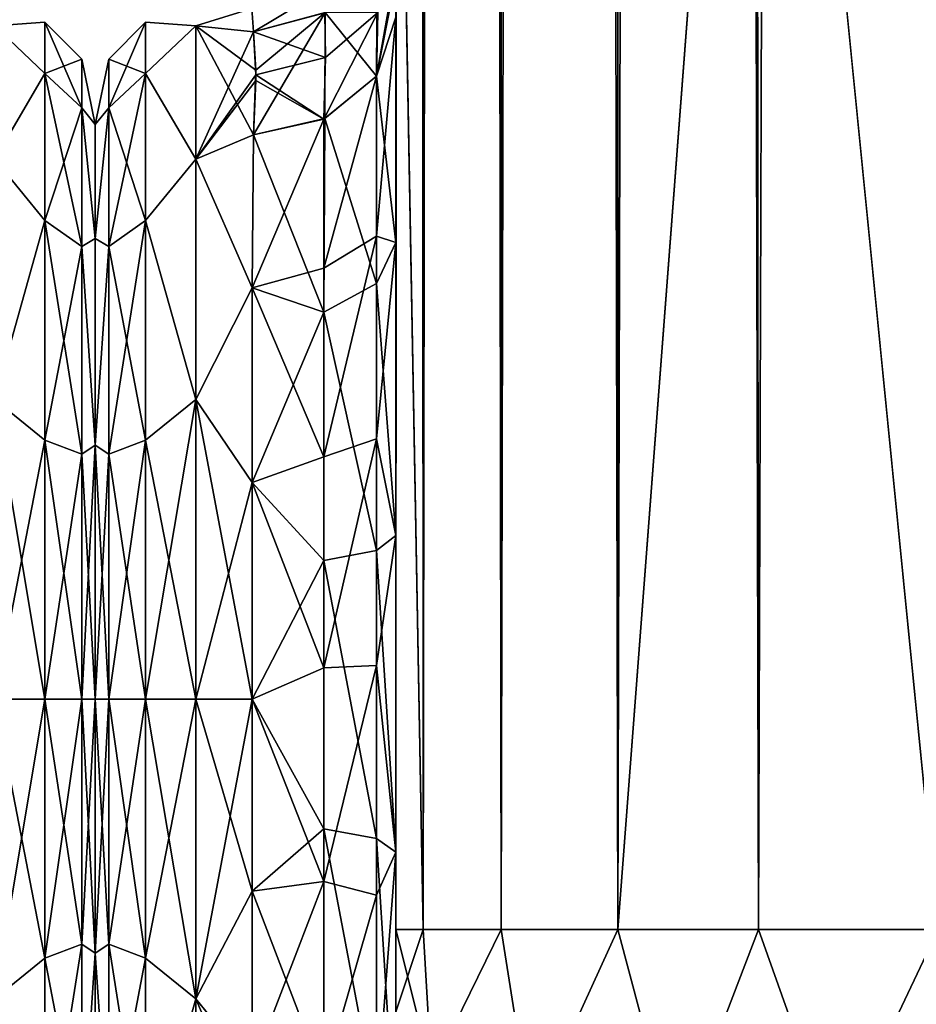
# Model space of a CAD drawing. Extents: x -23 to 470, y -2000 to 0.
# Tile 75 of 246: x 365 to 397, y -1983 to -1948. Entities that reach past the tile are written whole.
import ezdxf

# ---------------------------------------------------------------- set-up
doc = ezdxf.new("R2010")
doc.units = 0
doc.header["$LTSCALE"] = 68.916985
for name, color, linetype in [('443', 7, 'CONTINUOUS'), ('486', 7, 'CONTINUOUS'), ('487', 7, 'CONTINUOUS'), ('514', 7, 'CONTINUOUS'), ('518', 7, 'CONTINUOUS'), ('519', 7, 'CONTINUOUS'), ('520', 7, 'CONTINUOUS'), ('521', 7, 'CONTINUOUS'), ('522', 7, 'CONTINUOUS'), ('523', 7, 'CONTINUOUS'), ('527', 7, 'CONTINUOUS'), ('546', 7, 'CONTINUOUS'), ('548', 7, 'CONTINUOUS'), ('551', 7, 'CONTINUOUS'), ('553', 7, 'CONTINUOUS'), ('554', 7, 'CONTINUOUS'), ('560', 7, 'CONTINUOUS'), ('561', 7, 'CONTINUOUS'), ('569', 7, 'CONTINUOUS'), ('575', 7, 'CONTINUOUS')]:
    doc.layers.add(name, color=color, linetype=linetype)

msp = doc.modelspace()

# ---------------------------------------------------------------- linework, layer by layer
at = {"layer": '443', "linetype": 'CONTINUOUS'}
for points in [[(368, -1952.022, 4.582), (368, -1955.991, 12.803), (368, -1991.978, 4.581), (368, -1952.022, 4.582)], [(368, -1952.022, -4.581), (368, -1952.022, 4.582), (368, -1991.978, 4.581), (368, -1952.022, -4.581)], [(368, -1955.991, -12.803), (368, -1952.022, -4.581), (368, -1988.009, -12.803), (368, -1955.991, -12.803)], [(368, -1988.009, -12.803), (368, -1952.022, -4.581), (368, -1991.978, -4.582), (368, -1988.009, -12.803)], [(368, -1991.978, -4.582), (368, -1952.022, -4.581), (368, -1991.978, 4.581), (368, -1991.978, -4.582)], [(368, -1955.991, 12.803), (368, -1963.173, 18.494), (368, -1988.009, 12.803), (368, -1955.991, 12.803)], [(368, -1991.978, 4.581), (368, -1955.991, 12.803), (368, -1988.009, 12.803), (368, -1991.978, 4.581)], [(368, -1963.174, -18.494), (368, -1955.991, -12.803), (368, -1980.827, -18.494), (368, -1963.174, -18.494)], [(368, -1980.827, -18.494), (368, -1955.991, -12.803), (368, -1988.009, -12.803), (368, -1980.827, -18.494)], [(368, -1963.173, 18.494), (368, -1972, 20.5), (368, -1980.826, 18.494), (368, -1963.173, 18.494)], [(368, -1988.009, 12.803), (368, -1963.173, 18.494), (368, -1980.826, 18.494), (368, -1988.009, 12.803)], [(368, -1972, -20.5), (368, -1963.174, -18.494), (368, -1980.827, -18.494), (368, -1972, -20.5)]]:
    msp.add_3dface(points, dxfattribs=at)
at = {"layer": '486', "linetype": 'CONTINUOUS'}
for points in [[(364.5, -1948.602, -5.341), (364.5, -1948.602, 5.341), (366.248, -1948.468, 0), (364.5, -1948.602, -5.341)], [(364.5, -1948.602, -5.341), (366.248, -1948.468, 0), (366.248, -1950.259, -9.005), (364.5, -1948.602, -5.341)], [(364.5, -1948.602, 5.341), (366.248, -1950.259, 9.005), (366.248, -1948.468, 0), (364.5, -1948.602, 5.341)], [(366.248, -1948.468, 0), (367.531, -1951.444, -8.515), (366.248, -1950.259, -9.005), (366.248, -1948.468, 0)], [(366.248, -1950.259, 9.005), (367.531, -1949.75, 0), (366.248, -1948.468, 0), (366.248, -1950.259, 9.005)], [(367.531, -1949.75, 0), (367.531, -1951.444, -8.515), (366.248, -1948.468, 0), (367.531, -1949.75, 0)], [(364.5, -1953.236, -14.964), (364.5, -1948.602, -5.341), (366.248, -1950.259, -9.005), (364.5, -1953.236, -14.964)], [(364.5, -1948.602, 5.341), (364.5, -1953.236, 14.964), (366.248, -1950.259, 9.005), (364.5, -1948.602, 5.341)], [(367.531, -1951.444, 8.515), (367.531, -1949.75, 0), (366.248, -1950.259, 9.005), (367.531, -1951.444, 8.515)], [(368, -1952.022, 4.582), (368, -1952.022, -4.581), (367.531, -1949.75, 0), (368, -1952.022, 4.582)], [(367.531, -1951.444, 8.515), (368, -1952.022, 4.582), (367.531, -1949.75, 0), (367.531, -1951.444, 8.515)], [(367.531, -1949.75, 0), (368, -1952.022, -4.581), (367.531, -1951.444, -8.515), (367.531, -1949.75, 0)], [(364.5, -1953.236, -14.964), (366.248, -1950.259, -9.005), (366.248, -1955.36, -16.64), (364.5, -1953.236, -14.964)], [(364.5, -1953.236, 14.964), (366.248, -1955.36, 16.64), (366.248, -1950.259, 9.005), (364.5, -1953.236, 14.964)], [(366.248, -1950.259, -9.005), (367.531, -1956.267, -15.733), (366.248, -1955.36, -16.64), (366.248, -1950.259, -9.005)], [(367.531, -1951.444, -8.515), (367.531, -1956.267, -15.733), (366.248, -1950.259, -9.005), (367.531, -1951.444, -8.515)], [(366.248, -1955.36, 16.64), (367.531, -1951.444, 8.515), (366.248, -1950.259, 9.005), (366.248, -1955.36, 16.64)], [(367.531, -1956.267, 15.733), (367.531, -1951.444, 8.515), (366.248, -1955.36, 16.64), (367.531, -1956.267, 15.733)], [(368, -1955.991, 12.803), (368, -1952.022, 4.582), (367.531, -1951.444, 8.515), (368, -1955.991, 12.803)], [(367.531, -1956.267, 15.733), (368, -1955.991, 12.803), (367.531, -1951.444, 8.515), (367.531, -1956.267, 15.733)], [(368, -1952.022, -4.581), (368, -1955.991, -12.803), (367.531, -1951.444, -8.515), (368, -1952.022, -4.581)], [(367.531, -1951.444, -8.515), (368, -1955.991, -12.803), (367.531, -1956.267, -15.733), (367.531, -1951.444, -8.515)], [(364.5, -1961.587, -21.623), (364.5, -1953.236, -14.964), (366.248, -1955.36, -16.64), (364.5, -1961.587, -21.623)], [(364.5, -1953.236, 14.964), (364.5, -1961.587, 21.623), (366.248, -1955.36, 16.64), (364.5, -1953.236, 14.964)], [(364.5, -1961.587, -21.623), (366.248, -1955.36, -16.64), (366.248, -1962.995, -21.741), (364.5, -1961.587, -21.623)], [(364.5, -1961.587, 21.623), (366.248, -1962.995, 21.741), (366.248, -1955.36, 16.64), (364.5, -1961.587, 21.623)], [(366.248, -1955.36, -16.64), (367.531, -1963.485, -20.556), (366.248, -1962.995, -21.741), (366.248, -1955.36, -16.64)], [(367.531, -1956.267, -15.733), (367.531, -1963.485, -20.556), (366.248, -1955.36, -16.64), (367.531, -1956.267, -15.733)], [(366.248, -1962.995, 21.741), (367.531, -1956.267, 15.733), (366.248, -1955.36, 16.64), (366.248, -1962.995, 21.741)], [(368, -1963.173, 18.494), (368, -1955.991, 12.803), (367.531, -1956.267, 15.733), (368, -1963.173, 18.494)], [(368, -1955.991, -12.803), (368, -1963.174, -18.494), (367.531, -1956.267, -15.733), (368, -1955.991, -12.803)], [(367.531, -1963.485, 20.556), (367.531, -1956.267, 15.733), (366.248, -1962.995, 21.741), (367.531, -1963.485, 20.556)], [(367.531, -1963.485, 20.556), (368, -1963.173, 18.494), (367.531, -1956.267, 15.733), (367.531, -1963.485, 20.556)], [(367.531, -1956.267, -15.733), (368, -1963.174, -18.494), (367.531, -1963.485, -20.556), (367.531, -1956.267, -15.733)], [(364.5, -1961.587, 21.623), (364.5, -1972, 24), (366.248, -1962.995, 21.741), (364.5, -1961.587, 21.623)], [(364.5, -1972, -24), (364.5, -1961.587, -21.623), (366.248, -1972, -23.532), (364.5, -1972, -24)], [(364.5, -1961.587, -21.623), (366.248, -1962.995, -21.741), (366.248, -1972, -23.532), (364.5, -1961.587, -21.623)], [(364.5, -1972, 24), (366.248, -1972, 23.532), (366.248, -1962.995, 21.741), (364.5, -1972, 24)], [(366.248, -1962.995, -21.741), (367.531, -1972, -22.25), (366.248, -1972, -23.532), (366.248, -1962.995, -21.741)], [(367.531, -1963.485, -20.556), (367.531, -1972, -22.25), (366.248, -1962.995, -21.741), (367.531, -1963.485, -20.556)], [(366.248, -1972, 23.532), (367.531, -1963.485, 20.556), (366.248, -1962.995, 21.741), (366.248, -1972, 23.532)], [(368, -1972, 20.5), (368, -1963.173, 18.494), (367.531, -1972, 22.25), (368, -1972, 20.5)], [(367.531, -1972, 22.25), (368, -1963.173, 18.494), (367.531, -1963.485, 20.556), (367.531, -1972, 22.25)], [(368, -1963.174, -18.494), (368, -1972, -20.5), (367.531, -1963.485, -20.556), (368, -1963.174, -18.494)], [(367.531, -1972, 22.25), (367.531, -1963.485, 20.556), (366.248, -1972, 23.532), (367.531, -1972, 22.25)], [(367.531, -1963.485, -20.556), (368, -1972, -20.5), (367.531, -1972, -22.25), (367.531, -1963.485, -20.556)]]:
    msp.add_3dface(points, dxfattribs=at)
at = {"layer": '487', "linetype": 'CONTINUOUS'}
for points in [[(364.5, -1972, 24), (364.5, -1982.413, 21.623), (366.248, -1972, 23.532), (364.5, -1972, 24)], [(366.248, -1972, 23.532), (364.5, -1982.413, 21.623), (366.248, -1981.005, 21.741), (366.248, -1972, 23.532)], [(364.5, -1982.413, -21.623), (364.5, -1972, -24), (366.248, -1981.005, -21.741), (364.5, -1982.413, -21.623)], [(364.5, -1972, -24), (366.248, -1972, -23.532), (366.248, -1981.005, -21.741), (364.5, -1972, -24)], [(367.531, -1980.515, 20.556), (367.531, -1972, 22.25), (366.248, -1981.005, 21.741), (367.531, -1980.515, 20.556)], [(366.248, -1972, -23.532), (367.531, -1980.515, -20.556), (366.248, -1981.005, -21.741), (366.248, -1972, -23.532)], [(366.248, -1972, -23.532), (367.531, -1972, -22.25), (367.531, -1980.515, -20.556), (366.248, -1972, -23.532)], [(367.531, -1972, 22.25), (366.248, -1972, 23.532), (366.248, -1981.005, 21.741), (367.531, -1972, 22.25)], [(368, -1980.826, 18.494), (368, -1972, 20.5), (367.531, -1980.515, 20.556), (368, -1980.826, 18.494)], [(368, -1972, 20.5), (367.531, -1972, 22.25), (367.531, -1980.515, 20.556), (368, -1972, 20.5)], [(368, -1972, -20.5), (368, -1980.827, -18.494), (367.531, -1972, -22.25), (368, -1972, -20.5)], [(367.531, -1972, -22.25), (368, -1980.827, -18.494), (367.531, -1980.515, -20.556), (367.531, -1972, -22.25)], [(366.248, -1988.64, 16.64), (367.531, -1980.515, 20.556), (366.248, -1981.005, 21.741), (366.248, -1988.64, 16.64)], [(367.531, -1987.733, 15.733), (367.531, -1980.515, 20.556), (366.248, -1988.64, 16.64), (367.531, -1987.733, 15.733)], [(367.531, -1980.515, -20.556), (367.531, -1987.733, -15.733), (366.248, -1981.005, -21.741), (367.531, -1980.515, -20.556)], [(367.531, -1980.515, -20.556), (368, -1980.827, -18.494), (367.531, -1987.733, -15.733), (367.531, -1980.515, -20.556)], [(367.531, -1987.733, 15.733), (368, -1980.826, 18.494), (367.531, -1980.515, 20.556), (367.531, -1987.733, 15.733)], [(364.5, -1982.413, 21.623), (366.248, -1988.64, 16.64), (366.248, -1981.005, 21.741), (364.5, -1982.413, 21.623)], [(364.5, -1982.413, -21.623), (366.248, -1981.005, -21.741), (366.248, -1988.64, -16.64), (364.5, -1982.413, -21.623)], [(366.248, -1981.005, -21.741), (367.531, -1987.733, -15.733), (366.248, -1988.64, -16.64), (366.248, -1981.005, -21.741)], [(368, -1988.009, 12.803), (368, -1980.826, 18.494), (367.531, -1987.733, 15.733), (368, -1988.009, 12.803)], [(368, -1980.827, -18.494), (368, -1988.009, -12.803), (367.531, -1987.733, -15.733), (368, -1980.827, -18.494)], [(364.5, -1982.413, 21.623), (364.5, -1990.764, 14.964), (366.248, -1988.64, 16.64), (364.5, -1982.413, 21.623)], [(364.5, -1990.764, -14.964), (364.5, -1982.413, -21.623), (366.248, -1988.64, -16.64), (364.5, -1990.764, -14.964)]]:
    msp.add_3dface(points, dxfattribs=at)
at = {"layer": '514', "linetype": 'CONTINUOUS'}
for points in [[(378.45, -1982.865, -81.431), (378.45, -1983.734, -81), (378.45, -1928.15, -82), (378.45, -1982.865, -81.431)], [(378.45, -1928.15, -82), (378.45, -1983.734, -81), (378.45, -1936.98, -79.992), (378.45, -1928.15, -82)], [(378.45, -1980, -82), (378.45, -1982.865, -81.431), (378.45, -1928.15, -82), (378.45, -1980, -82)], [(378.45, -1928.15, 82), (378.45, -1936.979, 79.993), (378.45, -1980, 82), (378.45, -1928.15, 82)], [(378.45, -1936.807, 39.076), (378.45, -1943.901, 33.621), (378.45, -1987.5, 74.5), (378.45, -1936.807, 39.076)], [(378.45, -1936.98, 43.008), (378.45, -1936.807, 39.076), (378.45, -1987.5, 74.5), (378.45, -1936.98, 43.008)], [(378.45, -1936.811, -39.074), (378.45, -1936.979, -43.007), (378.45, -1977.313, -28.505), (378.45, -1936.811, -39.074)], [(378.45, -1943.906, -33.615), (378.45, -1936.811, -39.074), (378.45, -1977.313, -28.505), (378.45, -1943.906, -33.615)], [(378.45, -1936.979, -43.007), (378.45, -1944.159, -48.696), (378.45, -1977.313, -28.505), (378.45, -1936.979, -43.007)], [(378.45, -1936.979, 79.993), (378.45, -1944.159, 74.304), (378.45, -1985.305, 79.801), (378.45, -1936.979, 79.993)], [(378.45, -1980, 82), (378.45, -1936.979, 79.993), (378.45, -1982.865, 81.431), (378.45, -1980, 82)], [(378.45, -1982.865, 81.431), (378.45, -1936.979, 79.993), (378.45, -1983.734, 81), (378.45, -1982.865, 81.431)], [(378.45, -1983.734, 81), (378.45, -1936.979, 79.993), (378.45, -1985.305, 79.801), (378.45, -1983.734, 81)], [(378.45, -1986.933, -77.36), (378.45, -1987.5, -74.5), (378.45, -1936.98, -79.992), (378.45, -1986.933, -77.36)], [(378.45, -1936.98, -79.992), (378.45, -1987.5, -74.5), (378.45, -1944.16, -74.302), (378.45, -1936.98, -79.992)], [(378.45, -1986.5, -78.234), (378.45, -1986.933, -77.36), (378.45, -1936.98, -79.992), (378.45, -1986.5, -78.234)], [(378.45, -1985.305, -79.801), (378.45, -1986.5, -78.234), (378.45, -1936.98, -79.992), (378.45, -1985.305, -79.801)], [(378.45, -1983.734, -81), (378.45, -1985.305, -79.801), (378.45, -1936.98, -79.992), (378.45, -1983.734, -81)], [(378.45, -1944.16, 48.698), (378.45, -1936.98, 43.008), (378.45, -1987.5, 74.5), (378.45, -1944.16, 48.698)], [(378.45, -1943.901, 33.621), (378.45, -1947.986, 25.663), (378.45, -1966.313, 28.431), (378.45, -1943.901, 33.621)], [(378.45, -1987.5, 74.5), (378.45, -1943.901, 33.621), (378.45, -1977.313, 28.505), (378.45, -1987.5, 74.5)], [(378.45, -1977.313, 28.505), (378.45, -1943.901, 33.621), (378.45, -1966.313, 28.431), (378.45, -1977.313, 28.505)], [(378.45, -1947.989, -25.652), (378.45, -1943.906, -33.615), (378.45, -1966.313, -28.431), (378.45, -1947.989, -25.652)], [(378.45, -1966.313, -28.431), (378.45, -1943.906, -33.615), (378.45, -1977.313, -28.505), (378.45, -1966.313, -28.431)], [(378.45, -1948.128, -56.917), (378.45, -1987.5, -24.51), (378.45, -1944.159, -48.696), (378.45, -1948.128, -56.917)], [(378.45, -1944.159, -48.696), (378.45, -1987.5, -24.51), (378.45, -1977.313, -28.505), (378.45, -1944.159, -48.696)], [(378.45, -1944.159, 74.304), (378.45, -1948.128, 66.083), (378.45, -1987.5, 74.5), (378.45, -1944.159, 74.304)], [(378.45, -1985.305, 79.801), (378.45, -1944.159, 74.304), (378.45, -1986.5, 78.234), (378.45, -1985.305, 79.801)], [(378.45, -1986.5, 78.234), (378.45, -1944.159, 74.304), (378.45, -1986.933, 77.36), (378.45, -1986.5, 78.234)], [(378.45, -1986.933, 77.36), (378.45, -1944.159, 74.304), (378.45, -1987.5, 74.5), (378.45, -1986.933, 77.36)], [(378.45, -1987.5, -74.5), (378.45, -1987.5, -24.51), (378.45, -1944.16, -74.302), (378.45, -1987.5, -74.5)], [(378.45, -1944.16, -74.302), (378.45, -1987.5, -24.51), (378.45, -1948.129, -66.08), (378.45, -1944.16, -74.302)], [(378.45, -1948.129, 56.92), (378.45, -1944.16, 48.698), (378.45, -1987.5, 74.5), (378.45, -1948.129, 56.92)], [(378.45, -1947.986, 25.663), (378.45, -1948.299, 16.71), (378.45, -1956.131, 24.267), (378.45, -1947.986, 25.663)], [(378.45, -1966.313, 28.431), (378.45, -1947.986, 25.663), (378.45, -1956.131, 24.267), (378.45, -1966.313, 28.431)], [(378.45, -1948.297, -16.708), (378.45, -1947.989, -25.652), (378.45, -1956.131, -24.267), (378.45, -1948.297, -16.708)], [(378.45, -1956.131, -24.267), (378.45, -1947.989, -25.652), (378.45, -1966.313, -28.431), (378.45, -1956.131, -24.267)], [(378.45, -1948.129, -66.08), (378.45, -1987.5, -24.51), (378.45, -1948.128, -56.917), (378.45, -1948.129, -66.08)], [(378.45, -1948.128, 66.083), (378.45, -1948.129, 56.92), (378.45, -1987.5, 74.5), (378.45, -1948.128, 66.083)], [(378.45, -1987.5, 24.51), (378.45, -1987.5, 74.5), (378.45, -1977.313, 28.505), (378.45, -1987.5, 24.51)]]:
    msp.add_3dface(points, dxfattribs=at)
at = {"layer": '518', "linetype": 'CONTINUOUS'}
for points in [[(368, -1952.022, -4.582), (368, -1955.991, -12.803), (368, -1991.978, -4.581), (368, -1952.022, -4.582)], [(368, -1952.022, 4.581), (368, -1952.022, -4.582), (368, -1991.978, -4.581), (368, -1952.022, 4.581)], [(368, -1955.991, 12.803), (368, -1952.022, 4.581), (368, -1988.009, 12.803), (368, -1955.991, 12.803)], [(368, -1988.009, 12.803), (368, -1952.022, 4.581), (368, -1991.978, 4.582), (368, -1988.009, 12.803)], [(368, -1991.978, 4.582), (368, -1952.022, 4.581), (368, -1991.978, -4.581), (368, -1991.978, 4.582)], [(368, -1955.991, -12.803), (368, -1963.173, -18.494), (368, -1988.009, -12.803), (368, -1955.991, -12.803)], [(368, -1991.978, -4.581), (368, -1955.991, -12.803), (368, -1988.009, -12.803), (368, -1991.978, -4.581)], [(368, -1963.174, 18.494), (368, -1955.991, 12.803), (368, -1980.827, 18.494), (368, -1963.174, 18.494)], [(368, -1980.827, 18.494), (368, -1955.991, 12.803), (368, -1988.009, 12.803), (368, -1980.827, 18.494)], [(368, -1963.173, -18.494), (368, -1972, -20.5), (368, -1980.826, -18.494), (368, -1963.173, -18.494)], [(368, -1988.009, -12.803), (368, -1963.173, -18.494), (368, -1980.826, -18.494), (368, -1988.009, -12.803)], [(368, -1972, 20.5), (368, -1963.174, 18.494), (368, -1980.827, 18.494), (368, -1972, 20.5)]]:
    msp.add_3dface(points, dxfattribs=at)
at = {"layer": '519', "linetype": 'CONTINUOUS'}
for points in [[(371.5, -1982.413, -21.623), (371.5, -1972, -24), (373.45, -1978.677, -23.052), (371.5, -1982.413, -21.623)], [(373.45, -1978.677, -23.052), (371.5, -1972, -24), (373.45, -1972, -24), (373.45, -1978.677, -23.052)], [(371.5, -1972, 24), (371.5, -1982.413, 21.623), (373.45, -1972, 24), (371.5, -1972, 24)], [(373.45, -1972, 24), (371.5, -1982.413, 21.623), (373.45, -1978.677, 23.052), (373.45, -1972, 24)], [(373.45, -1984.828, -20.284), (371.5, -1982.413, -21.623), (373.45, -1978.677, -23.052), (373.45, -1984.828, -20.284)], [(373.45, -1978.677, 23.052), (371.5, -1982.413, 21.623), (373.45, -1984.828, 20.284), (373.45, -1978.677, 23.052)], [(371.5, -1990.764, -14.964), (371.5, -1982.413, -21.623), (373.879, -1988.016, -17.874), (371.5, -1990.764, -14.964)], [(373.879, -1988.016, -17.874), (371.5, -1982.413, -21.623), (373.45, -1984.828, -20.284), (373.879, -1988.016, -17.874)], [(371.5, -1982.413, 21.623), (371.5, -1990.764, 14.964), (373.45, -1984.828, 20.284), (371.5, -1982.413, 21.623)]]:
    msp.add_3dface(points, dxfattribs=at)
at = {"layer": '520', "linetype": 'CONTINUOUS'}
for points in [[(371.5, -1948.602, -5.341), (371.5, -1948.602, 5.341), (373.444, -1948), (371.5, -1948.602, -5.341)], [(373.444, -1948), (371.5, -1948.602, 5.341), (373.5, -1948.811, 6.186), (373.444, -1948)], [(373.5, -1948.811, -6.186), (371.5, -1948.602, -5.341), (373.444, -1948), (373.5, -1948.811, -6.186)], [(371.5, -1948.602, 5.341), (371.5, -1953.236, 14.964), (373.5, -1948.811, 6.186), (371.5, -1948.602, 5.341)], [(371.5, -1953.236, -14.964), (371.5, -1948.602, -5.341), (373.5, -1952.383, -13.826), (371.5, -1953.236, -14.964)], [(373.5, -1952.383, -13.826), (371.5, -1948.602, -5.341), (373.583, -1950.135, -9.897), (373.5, -1952.383, -13.826)], [(373.583, -1950.135, -9.897), (371.5, -1948.602, -5.341), (373.5, -1948.811, -6.186), (373.583, -1950.135, -9.897)], [(373.5, -1948.811, 6.186), (371.5, -1953.236, 14.964), (373.584, -1950.297, 10.246), (373.5, -1948.811, 6.186)], [(373.584, -1950.297, 10.246), (371.5, -1953.236, 14.964), (373.583, -1950.494, 10.653), (373.584, -1950.297, 10.246)], [(373.583, -1950.494, 10.653), (371.5, -1953.236, 14.964), (373.5, -1952.383, 13.826), (373.583, -1950.494, 10.653)], [(373.5, -1952.383, 13.826), (371.5, -1953.236, 14.964), (373.45, -1957.703, 19.277), (373.5, -1952.383, 13.826)], [(373.45, -1957.703, -19.277), (371.5, -1953.236, -14.964), (373.5, -1952.383, -13.826), (373.45, -1957.703, -19.277)], [(371.5, -1953.236, 14.964), (371.5, -1961.587, 21.623), (373.45, -1957.703, 19.277), (371.5, -1953.236, 14.964)], [(371.5, -1961.587, -21.623), (371.5, -1953.236, -14.964), (373.45, -1957.703, -19.277), (371.5, -1961.587, -21.623)], [(373.45, -1957.703, 19.277), (371.5, -1961.587, 21.623), (373.45, -1964.471, 22.789), (373.45, -1957.703, 19.277)], [(373.45, -1964.471, -22.789), (371.5, -1961.587, -21.623), (373.45, -1957.703, -19.277), (373.45, -1964.471, -22.789)], [(373.45, -1972, -24), (371.5, -1972, -24), (371.5, -1961.587, -21.623), (373.45, -1972, -24)], [(371.5, -1961.587, 21.623), (371.5, -1972, 24), (373.45, -1964.471, 22.789), (371.5, -1961.587, 21.623)], [(373.45, -1972, -24), (371.5, -1961.587, -21.623), (373.45, -1964.471, -22.789), (373.45, -1972, -24)], [(371.5, -1972, 24), (373.45, -1972, 24), (373.45, -1964.471, 22.789), (371.5, -1972, 24)]]:
    msp.add_3dface(points, dxfattribs=at)
at = {"layer": '521', "linetype": 'CONTINUOUS'}
for points in [[(378.45, -20, 82), (378.45, -71.85, 82), (379.402, -1980, 86.784), (378.45, -20, 82)], [(378.45, -20, 82), (379.402, -1980, 86.784), (379.402, -20, 86.784), (378.45, -20, 82)], [(379.402, -1980, 86.784), (382.111, -1980, 90.839), (379.402, -20, 86.784), (379.402, -1980, 86.784)], [(379.402, -20, 86.784), (382.111, -1980, 90.839), (382.111, -20, 90.839), (379.402, -20, 86.784)], [(382.111, -1980, 90.839), (386.16, -1980, 93.546), (382.111, -20, 90.839), (382.111, -1980, 90.839)], [(382.111, -20, 90.839), (386.16, -1980, 93.546), (386.16, -20, 93.546), (382.111, -20, 90.839)], [(391.05, -1980, 94.5), (391, -1916.55, 94.5), (386.16, -20, 93.546), (391.05, -1980, 94.5)], [(386.16, -1980, 93.546), (391.05, -1980, 94.5), (386.16, -20, 93.546), (386.16, -1980, 93.546)], [(378.45, -71.85, 82), (378.45, -1928.15, 82), (379.402, -1980, 86.784), (378.45, -71.85, 82)], [(378.45, -1928.15, 82), (378.45, -1980, 82), (379.402, -1980, 86.784), (378.45, -1928.15, 82)]]:
    msp.add_3dface(points, dxfattribs=at)
at = {"layer": '522', "linetype": 'CONTINUOUS'}
for points in [[(378.45, -1980, -82), (378.45, -1928.15, -82), (379.402, -20, -86.784), (378.45, -1980, -82)], [(379.402, -1980, -86.784), (378.45, -1980, -82), (379.402, -20, -86.784), (379.402, -1980, -86.784)], [(382.111, -1980, -90.839), (379.402, -1980, -86.784), (382.111, -20, -90.839), (382.111, -1980, -90.839)], [(382.111, -20, -90.839), (379.402, -1980, -86.784), (379.402, -20, -86.784), (382.111, -20, -90.839)], [(386.16, -1980, -93.546), (382.111, -1980, -90.839), (386.16, -20, -93.546), (386.16, -1980, -93.546)], [(386.16, -20, -93.546), (382.111, -1980, -90.839), (382.111, -20, -90.839), (386.16, -20, -93.546)], [(391, -83.45, -94.5), (386.16, -1980, -93.546), (391.05, -20, -94.5), (391, -83.45, -94.5)], [(391.05, -20, -94.5), (386.16, -1980, -93.546), (386.16, -20, -93.546), (391.05, -20, -94.5)], [(391, -1916.55, -94.5), (386.16, -1980, -93.546), (391, -83.45, -94.5), (391, -1916.55, -94.5)], [(391.05, -1980, -94.5), (386.16, -1980, -93.546), (391, -1916.55, -94.5), (391.05, -1980, -94.5)]]:
    msp.add_3dface(points, dxfattribs=at)
at = {"layer": '523', "linetype": 'CONTINUOUS'}
for points in [[(391.05, -1980, -94.5), (391, -1916.55, -94.5), (397.3, -20, -92.825), (391.05, -1980, -94.5)], [(397.3, -1980, -92.825), (391.05, -1980, -94.5), (397.3, -20, -92.825), (397.3, -1980, -92.825)]]:
    msp.add_3dface(points, dxfattribs=at)
at = {"layer": '527', "linetype": 'CONTINUOUS'}
for points in [[(391.05, -20, 94.5), (391, -83.45, 94.5), (397.3, -1980, 92.825), (391.05, -20, 94.5)], [(397.3, -20, 92.825), (391.05, -20, 94.5), (397.3, -1980, 92.825), (397.3, -20, 92.825)], [(391, -83.45, 94.5), (391, -1916.55, 94.5), (397.3, -1980, 92.825), (391, -83.45, 94.5)], [(391, -1916.55, 94.5), (391.05, -1980, 94.5), (397.3, -1980, 92.825), (391, -1916.55, 94.5)]]:
    msp.add_3dface(points, dxfattribs=at)
at = {"layer": '546', "linetype": 'CONTINUOUS'}
for points in [[(378.45, -1980, 82), (378.45, -1982.865, 81.431), (379.688, -1984.946, 86.44), (378.45, -1980, 82)], [(379.402, -1980, 86.784), (378.45, -1980, 82), (379.688, -1984.946, 86.44), (379.402, -1980, 86.784)], [(382.111, -1980, 90.839), (379.402, -1980, 86.784), (379.688, -1984.946, 86.44), (382.111, -1980, 90.839)], [(383.156, -1986.61, 90.458), (382.111, -1980, 90.839), (379.688, -1984.946, 86.44), (383.156, -1986.61, 90.458)], [(386.16, -1980, 93.546), (382.111, -1980, 90.839), (383.156, -1986.61, 90.458), (386.16, -1980, 93.546)], [(388.168, -1987.534, 92.688), (386.16, -1980, 93.546), (383.156, -1986.61, 90.458), (388.168, -1987.534, 92.688)], [(391.05, -1980, 94.5), (386.16, -1980, 93.546), (388.168, -1987.534, 92.688), (391.05, -1980, 94.5)], [(393.732, -1987.534, 92.688), (391.05, -1980, 94.5), (388.168, -1987.534, 92.688), (393.732, -1987.534, 92.688)], [(397.3, -1980, 92.825), (391.05, -1980, 94.5), (393.732, -1987.534, 92.688), (397.3, -1980, 92.825)], [(398.744, -1986.61, 90.458), (397.3, -1980, 92.825), (393.732, -1987.534, 92.688), (398.744, -1986.61, 90.458)]]:
    msp.add_3dface(points, dxfattribs=at)
at = {"layer": '548', "linetype": 'CONTINUOUS'}
for points in [[(378.45, -1982.865, -81.431), (378.45, -1980, -82), (379.402, -1980, -86.784), (378.45, -1982.865, -81.431)], [(378.45, -1982.865, -81.431), (379.402, -1980, -86.784), (379.688, -1984.946, -86.44), (378.45, -1982.865, -81.431)], [(379.402, -1980, -86.784), (382.111, -1980, -90.839), (379.688, -1984.946, -86.44), (379.402, -1980, -86.784)], [(379.688, -1984.946, -86.44), (382.111, -1980, -90.839), (383.156, -1986.61, -90.458), (379.688, -1984.946, -86.44)], [(382.111, -1980, -90.839), (386.16, -1980, -93.546), (383.156, -1986.61, -90.458), (382.111, -1980, -90.839)], [(383.156, -1986.61, -90.458), (386.16, -1980, -93.546), (388.168, -1987.534, -92.688), (383.156, -1986.61, -90.458)], [(386.16, -1980, -93.546), (391.05, -1980, -94.5), (388.168, -1987.534, -92.688), (386.16, -1980, -93.546)], [(388.168, -1987.534, -92.688), (391.05, -1980, -94.5), (393.732, -1987.534, -92.688), (388.168, -1987.534, -92.688)], [(391.05, -1980, -94.5), (397.3, -1980, -92.825), (393.732, -1987.534, -92.688), (391.05, -1980, -94.5)], [(393.732, -1987.534, -92.688), (397.3, -1980, -92.825), (398.744, -1986.61, -90.458), (393.732, -1987.534, -92.688)]]:
    msp.add_3dface(points, dxfattribs=at)
at = {"layer": '551', "linetype": 'CONTINUOUS'}
for points in [[(378.45, -1956.131, 24.267), (378.45, -1948.299, 16.71), (377.779, -1955.906, 21.052), (378.45, -1956.131, 24.267)], [(377.779, -1955.906, 21.052), (378.45, -1948.299, 16.71), (377.779, -1950.341, 15.266), (377.779, -1955.906, 21.052)], [(375.946, -1957.019, 19.597), (377.779, -1950.341, 15.266), (375.945, -1951.838, 14.211), (375.946, -1957.019, 19.597)], [(377.779, -1955.906, 21.052), (377.779, -1950.341, 15.266), (375.946, -1957.019, 19.597), (377.779, -1955.906, 21.052)], [(373.5, -1952.383, 13.826), (373.45, -1957.703, 19.277), (375.945, -1951.838, 14.211), (373.5, -1952.383, 13.826)], [(373.45, -1957.703, 19.277), (375.946, -1957.019, 19.597), (375.945, -1951.838, 14.211), (373.45, -1957.703, 19.277)], [(377.78, -1962.95, 24.906), (377.779, -1955.906, 21.052), (375.946, -1963.575, 23.184), (377.78, -1962.95, 24.906)], [(375.946, -1963.575, 23.184), (377.779, -1955.906, 21.052), (375.946, -1957.019, 19.597), (375.946, -1963.575, 23.184)], [(377.78, -1962.95, 24.906), (378.45, -1956.131, 24.267), (377.779, -1955.906, 21.052), (377.78, -1962.95, 24.906)], [(378.45, -1966.313, 28.431), (378.45, -1956.131, 24.267), (377.78, -1962.95, 24.906), (378.45, -1966.313, 28.431)], [(373.45, -1957.703, 19.277), (375.946, -1963.575, 23.184), (375.946, -1957.019, 19.597), (373.45, -1957.703, 19.277)], [(373.45, -1957.703, 19.277), (373.45, -1964.471, 22.789), (375.946, -1963.575, 23.184), (373.45, -1957.703, 19.277)], [(375.947, -1970.905, 24.644), (377.78, -1962.95, 24.906), (375.946, -1963.575, 23.184), (375.947, -1970.905, 24.644)], [(377.78, -1970.824, 26.473), (377.78, -1962.95, 24.906), (375.947, -1970.905, 24.644), (377.78, -1970.824, 26.473)], [(377.78, -1970.824, 26.473), (378.45, -1966.313, 28.431), (377.78, -1962.95, 24.906), (377.78, -1970.824, 26.473)], [(373.45, -1964.471, 22.789), (375.947, -1970.905, 24.644), (375.946, -1963.575, 23.184), (373.45, -1964.471, 22.789)], [(373.45, -1964.471, 22.789), (373.45, -1972, 24), (375.947, -1970.905, 24.644), (373.45, -1964.471, 22.789)], [(378.45, -1977.313, 28.505), (378.45, -1966.313, 28.431), (377.78, -1970.824, 26.473), (378.45, -1977.313, 28.505)], [(373.45, -1972, 24), (375.947, -1978.336, 23.841), (375.947, -1970.905, 24.644), (373.45, -1972, 24)], [(377.78, -1978.806, 25.611), (377.78, -1970.824, 26.473), (375.947, -1978.336, 23.841), (377.78, -1978.806, 25.611)], [(375.947, -1978.336, 23.841), (377.78, -1970.824, 26.473), (375.947, -1970.905, 24.644), (375.947, -1978.336, 23.841)], [(377.78, -1978.806, 25.611), (378.45, -1977.313, 28.505), (377.78, -1970.824, 26.473), (377.78, -1978.806, 25.611)], [(373.45, -1972, 24), (373.45, -1978.677, 23.052), (375.947, -1978.336, 23.841), (373.45, -1972, 24)], [(378.45, -1987.5, 24.51), (378.45, -1977.313, 28.505), (377.78, -1986.164, 22.397), (378.45, -1987.5, 24.51)], [(377.78, -1986.164, 22.397), (378.45, -1977.313, 28.505), (377.78, -1978.806, 25.611), (377.78, -1986.164, 22.397)], [(373.45, -1978.677, 23.052), (373.45, -1984.828, 20.284), (375.947, -1978.336, 23.841), (373.45, -1978.677, 23.052)], [(373.45, -1984.828, 20.284), (375.948, -1985.185, 20.849), (375.947, -1978.336, 23.841), (373.45, -1984.828, 20.284)], [(375.948, -1985.185, 20.849), (377.78, -1978.806, 25.611), (375.947, -1978.336, 23.841), (375.948, -1985.185, 20.849)], [(377.78, -1986.164, 22.397), (377.78, -1978.806, 25.611), (375.948, -1985.185, 20.849), (377.78, -1986.164, 22.397)]]:
    msp.add_3dface(points, dxfattribs=at)
at = {"layer": '553', "linetype": 'CONTINUOUS'}
for points in [[(378.45, -1948.297, -16.708), (378.45, -1956.131, -24.267), (377.779, -1950.341, -15.266), (378.45, -1948.297, -16.708)], [(377.779, -1950.341, -15.266), (377.779, -1957.552, -22.213), (375.979, -1951.822, -14.222), (377.779, -1950.341, -15.266)], [(377.779, -1950.341, -15.266), (378.45, -1956.131, -24.267), (377.779, -1957.552, -22.213), (377.779, -1950.341, -15.266)], [(373.5, -1952.383, -13.826), (375.979, -1951.822, -14.222), (375.945, -1958.551, -20.678), (373.5, -1952.383, -13.826)], [(375.979, -1951.822, -14.222), (377.779, -1957.552, -22.213), (375.945, -1958.551, -20.678), (375.979, -1951.822, -14.222)], [(373.45, -1957.703, -19.277), (373.5, -1952.383, -13.826), (375.945, -1958.551, -20.678), (373.45, -1957.703, -19.277)], [(378.45, -1956.131, -24.267), (378.45, -1966.313, -28.431), (377.779, -1957.552, -22.213), (378.45, -1956.131, -24.267)], [(373.45, -1964.471, -22.789), (373.45, -1957.703, -19.277), (375.945, -1958.551, -20.678), (373.45, -1964.471, -22.789)], [(377.779, -1957.552, -22.213), (377.779, -1966.827, -25.989), (375.945, -1958.551, -20.678), (377.779, -1957.552, -22.213)], [(377.779, -1957.552, -22.213), (378.45, -1966.313, -28.431), (377.779, -1966.827, -25.989), (377.779, -1957.552, -22.213)], [(373.45, -1964.471, -22.789), (375.945, -1958.551, -20.678), (375.945, -1967.185, -24.192), (373.45, -1964.471, -22.789)], [(375.945, -1958.551, -20.678), (377.779, -1966.827, -25.989), (375.945, -1967.185, -24.192), (375.945, -1958.551, -20.678)], [(373.45, -1972, -24), (373.45, -1964.471, -22.789), (375.945, -1967.185, -24.192), (373.45, -1972, -24)], [(378.45, -1966.313, -28.431), (378.45, -1977.313, -28.505), (377.779, -1966.827, -25.989), (378.45, -1966.313, -28.431)], [(377.779, -1966.827, -25.989), (377.779, -1976.841, -26.053), (375.945, -1967.185, -24.192), (377.779, -1966.827, -25.989)], [(377.779, -1966.827, -25.989), (378.45, -1977.313, -28.505), (377.779, -1976.841, -26.053), (377.779, -1966.827, -25.989)], [(373.45, -1972, -24), (375.945, -1967.185, -24.192), (375.945, -1976.506, -24.252), (373.45, -1972, -24)], [(375.945, -1967.185, -24.192), (377.779, -1976.841, -26.053), (375.945, -1976.506, -24.252), (375.945, -1967.185, -24.192)], [(373.45, -1978.677, -23.052), (373.45, -1972, -24), (375.945, -1976.506, -24.252), (373.45, -1978.677, -23.052)], [(375.945, -1985.184, -20.848), (373.45, -1978.677, -23.052), (375.945, -1976.506, -24.252), (375.945, -1985.184, -20.848)], [(377.779, -1986.163, -22.396), (375.945, -1985.184, -20.848), (375.945, -1976.506, -24.252), (377.779, -1986.163, -22.396)], [(377.779, -1976.841, -26.053), (377.779, -1986.163, -22.396), (375.945, -1976.506, -24.252), (377.779, -1976.841, -26.053)], [(378.45, -1977.313, -28.505), (378.45, -1987.5, -24.51), (377.779, -1976.841, -26.053), (378.45, -1977.313, -28.505)], [(378.45, -1987.5, -24.51), (377.779, -1986.163, -22.396), (377.779, -1976.841, -26.053), (378.45, -1987.5, -24.51)], [(373.45, -1984.828, -20.284), (373.45, -1978.677, -23.052), (375.945, -1985.184, -20.848), (373.45, -1984.828, -20.284)]]:
    msp.add_3dface(points, dxfattribs=at)
at = {"layer": '554', "linetype": 'CONTINUOUS'}
for points in [[(373.5, -1948.811, -6.186), (373.444, -1948), (375.946, -1947.332), (373.5, -1948.811, -6.186)], [(373.444, -1948), (373.5, -1948.811, 6.186), (375.946, -1947.332), (373.444, -1948)], [(373.5, -1948.811, -6.186), (375.946, -1947.332), (375.996, -1948.138, -6.365), (373.5, -1948.811, -6.186)], [(373.5, -1948.811, 6.186), (375.979, -1948.147, 6.363), (375.946, -1947.332), (373.5, -1948.811, 6.186)]]:
    msp.add_3dface(points, dxfattribs=at)
at = {"layer": '560', "linetype": 'CONTINUOUS'}
for points in [[(369.752, -1950.259, -9.005), (368.469, -1949.75, 0), (369.752, -1948.468, 0), (369.752, -1950.259, -9.005)], [(368.469, -1949.75, 0), (368.469, -1951.444, 8.515), (369.752, -1948.468, 0), (368.469, -1949.75, 0)], [(369.752, -1948.468, 0), (368.469, -1951.444, 8.515), (369.752, -1950.259, 9.005), (369.752, -1948.468, 0)], [(371.5, -1948.602, 5.341), (371.5, -1948.602, -5.341), (369.752, -1948.468, 0), (371.5, -1948.602, 5.341)], [(371.5, -1948.602, 5.341), (369.752, -1948.468, 0), (369.752, -1950.259, 9.005), (371.5, -1948.602, 5.341)], [(371.5, -1948.602, -5.341), (369.752, -1950.259, -9.005), (369.752, -1948.468, 0), (371.5, -1948.602, -5.341)], [(371.5, -1953.236, 14.964), (371.5, -1948.602, 5.341), (369.752, -1950.259, 9.005), (371.5, -1953.236, 14.964)], [(371.5, -1948.602, -5.341), (371.5, -1953.236, -14.964), (369.752, -1950.259, -9.005), (371.5, -1948.602, -5.341)], [(368, -1952.022, -4.582), (368, -1952.022, 4.581), (368.469, -1949.75, 0), (368, -1952.022, -4.582)], [(368.469, -1951.444, -8.515), (368, -1952.022, -4.582), (368.469, -1949.75, 0), (368.469, -1951.444, -8.515)], [(368.469, -1949.75, 0), (368, -1952.022, 4.581), (368.469, -1951.444, 8.515), (368.469, -1949.75, 0)], [(368.469, -1951.444, -8.515), (368.469, -1949.75, 0), (369.752, -1950.259, -9.005), (368.469, -1951.444, -8.515)], [(369.752, -1950.259, 9.005), (368.469, -1956.267, 15.733), (369.752, -1955.36, 16.64), (369.752, -1950.259, 9.005)], [(368.469, -1951.444, 8.515), (368.469, -1956.267, 15.733), (369.752, -1950.259, 9.005), (368.469, -1951.444, 8.515)], [(369.752, -1955.36, -16.64), (368.469, -1951.444, -8.515), (369.752, -1950.259, -9.005), (369.752, -1955.36, -16.64)], [(371.5, -1953.236, 14.964), (369.752, -1950.259, 9.005), (369.752, -1955.36, 16.64), (371.5, -1953.236, 14.964)], [(371.5, -1953.236, -14.964), (369.752, -1955.36, -16.64), (369.752, -1950.259, -9.005), (371.5, -1953.236, -14.964)], [(368, -1955.991, -12.803), (368, -1952.022, -4.582), (368.469, -1951.444, -8.515), (368, -1955.991, -12.803)], [(368.469, -1956.267, -15.733), (368, -1955.991, -12.803), (368.469, -1951.444, -8.515), (368.469, -1956.267, -15.733)], [(368, -1952.022, 4.581), (368, -1955.991, 12.803), (368.469, -1951.444, 8.515), (368, -1952.022, 4.581)], [(368.469, -1951.444, 8.515), (368, -1955.991, 12.803), (368.469, -1956.267, 15.733), (368.469, -1951.444, 8.515)], [(368.469, -1956.267, -15.733), (368.469, -1951.444, -8.515), (369.752, -1955.36, -16.64), (368.469, -1956.267, -15.733)], [(371.5, -1961.587, 21.623), (371.5, -1953.236, 14.964), (369.752, -1955.36, 16.64), (371.5, -1961.587, 21.623)], [(371.5, -1953.236, -14.964), (371.5, -1961.587, -21.623), (369.752, -1955.36, -16.64), (371.5, -1953.236, -14.964)], [(369.752, -1955.36, 16.64), (368.469, -1963.485, 20.556), (369.752, -1962.995, 21.741), (369.752, -1955.36, 16.64)], [(368.469, -1956.267, 15.733), (368.469, -1963.485, 20.556), (369.752, -1955.36, 16.64), (368.469, -1956.267, 15.733)], [(369.752, -1962.995, -21.741), (368.469, -1956.267, -15.733), (369.752, -1955.36, -16.64), (369.752, -1962.995, -21.741)], [(371.5, -1961.587, 21.623), (369.752, -1955.36, 16.64), (369.752, -1962.995, 21.741), (371.5, -1961.587, 21.623)], [(371.5, -1961.587, -21.623), (369.752, -1962.995, -21.741), (369.752, -1955.36, -16.64), (371.5, -1961.587, -21.623)], [(368, -1963.173, -18.494), (368, -1955.991, -12.803), (368.469, -1956.267, -15.733), (368, -1963.173, -18.494)], [(368, -1955.991, 12.803), (368, -1963.174, 18.494), (368.469, -1956.267, 15.733), (368, -1955.991, 12.803)], [(368.469, -1963.485, -20.556), (368, -1963.173, -18.494), (368.469, -1956.267, -15.733), (368.469, -1963.485, -20.556)], [(368.469, -1956.267, 15.733), (368, -1963.174, 18.494), (368.469, -1963.485, 20.556), (368.469, -1956.267, 15.733)], [(368.469, -1963.485, -20.556), (368.469, -1956.267, -15.733), (369.752, -1962.995, -21.741), (368.469, -1963.485, -20.556)], [(371.5, -1961.587, -21.623), (371.5, -1972, -24), (369.752, -1962.995, -21.741), (371.5, -1961.587, -21.623)], [(371.5, -1972, 24), (371.5, -1961.587, 21.623), (369.752, -1972, 23.532), (371.5, -1972, 24)], [(371.5, -1961.587, 21.623), (369.752, -1962.995, 21.741), (369.752, -1972, 23.532), (371.5, -1961.587, 21.623)], [(368, -1972, -20.5), (368, -1963.173, -18.494), (368.469, -1972, -22.25), (368, -1972, -20.5)], [(368.469, -1972, -22.25), (368, -1963.173, -18.494), (368.469, -1963.485, -20.556), (368.469, -1972, -22.25)], [(368, -1963.174, 18.494), (368, -1972, 20.5), (368.469, -1963.485, 20.556), (368, -1963.174, 18.494)], [(369.752, -1962.995, 21.741), (368.469, -1972, 22.25), (369.752, -1972, 23.532), (369.752, -1962.995, 21.741)], [(368.469, -1963.485, 20.556), (368.469, -1972, 22.25), (369.752, -1962.995, 21.741), (368.469, -1963.485, 20.556)], [(369.752, -1972, -23.532), (368.469, -1963.485, -20.556), (369.752, -1962.995, -21.741), (369.752, -1972, -23.532)], [(371.5, -1972, -24), (369.752, -1972, -23.532), (369.752, -1962.995, -21.741), (371.5, -1972, -24)], [(368.469, -1963.485, 20.556), (368, -1972, 20.5), (368.469, -1972, 22.25), (368.469, -1963.485, 20.556)], [(368.469, -1972, -22.25), (368.469, -1963.485, -20.556), (369.752, -1972, -23.532), (368.469, -1972, -22.25)]]:
    msp.add_3dface(points, dxfattribs=at)
at = {"layer": '561', "linetype": 'CONTINUOUS'}
for points in [[(368, -1980.826, -18.494), (368, -1972, -20.5), (368.469, -1980.515, -20.556), (368, -1980.826, -18.494)], [(368, -1972, -20.5), (368.469, -1972, -22.25), (368.469, -1980.515, -20.556), (368, -1972, -20.5)], [(368, -1972, 20.5), (368, -1980.827, 18.494), (368.469, -1972, 22.25), (368, -1972, 20.5)], [(368.469, -1972, 22.25), (368, -1980.827, 18.494), (368.469, -1980.515, 20.556), (368.469, -1972, 22.25)], [(369.752, -1972, 23.532), (368.469, -1980.515, 20.556), (369.752, -1981.005, 21.741), (369.752, -1972, 23.532)], [(369.752, -1972, 23.532), (368.469, -1972, 22.25), (368.469, -1980.515, 20.556), (369.752, -1972, 23.532)], [(368.469, -1980.515, -20.556), (368.469, -1972, -22.25), (369.752, -1981.005, -21.741), (368.469, -1980.515, -20.556)], [(368.469, -1972, -22.25), (369.752, -1972, -23.532), (369.752, -1981.005, -21.741), (368.469, -1972, -22.25)], [(371.5, -1972, -24), (371.5, -1982.413, -21.623), (369.752, -1972, -23.532), (371.5, -1972, -24)], [(369.752, -1972, -23.532), (371.5, -1982.413, -21.623), (369.752, -1981.005, -21.741), (369.752, -1972, -23.532)], [(371.5, -1982.413, 21.623), (371.5, -1972, 24), (369.752, -1981.005, 21.741), (371.5, -1982.413, 21.623)], [(371.5, -1972, 24), (369.752, -1972, 23.532), (369.752, -1981.005, 21.741), (371.5, -1972, 24)], [(368.469, -1980.515, 20.556), (368, -1980.827, 18.494), (368.469, -1987.733, 15.733), (368.469, -1980.515, 20.556)], [(368.469, -1987.733, -15.733), (368, -1980.826, -18.494), (368.469, -1980.515, -20.556), (368.469, -1987.733, -15.733)], [(369.752, -1988.64, -16.64), (368.469, -1980.515, -20.556), (369.752, -1981.005, -21.741), (369.752, -1988.64, -16.64)], [(368.469, -1980.515, 20.556), (368.469, -1987.733, 15.733), (369.752, -1981.005, 21.741), (368.469, -1980.515, 20.556)], [(368.469, -1987.733, -15.733), (368.469, -1980.515, -20.556), (369.752, -1988.64, -16.64), (368.469, -1987.733, -15.733)], [(368, -1988.009, -12.803), (368, -1980.826, -18.494), (368.469, -1987.733, -15.733), (368, -1988.009, -12.803)], [(368, -1980.827, 18.494), (368, -1988.009, 12.803), (368.469, -1987.733, 15.733), (368, -1980.827, 18.494)], [(369.752, -1981.005, 21.741), (368.469, -1987.733, 15.733), (369.752, -1988.64, 16.64), (369.752, -1981.005, 21.741)], [(371.5, -1982.413, -21.623), (369.752, -1988.64, -16.64), (369.752, -1981.005, -21.741), (371.5, -1982.413, -21.623)], [(371.5, -1982.413, 21.623), (369.752, -1981.005, 21.741), (369.752, -1988.64, 16.64), (371.5, -1982.413, 21.623)], [(371.5, -1982.413, -21.623), (371.5, -1990.764, -14.964), (369.752, -1988.64, -16.64), (371.5, -1982.413, -21.623)], [(371.5, -1990.764, 14.964), (371.5, -1982.413, 21.623), (369.752, -1988.64, 16.64), (371.5, -1990.764, 14.964)]]:
    msp.add_3dface(points, dxfattribs=at)
at = {"layer": '569', "linetype": 'CONTINUOUS'}
for points in [[(378.574, -1945.863, -11.822), (378.45, -1948.297, -16.708), (377.779, -1950.341, -15.266), (378.574, -1945.863, -11.822)], [(378.574, -1945.863, -11.822), (377.779, -1950.341, -15.266), (377.796, -1946.368, -6.837), (378.574, -1945.863, -11.822)], [(377.779, -1950.341, -15.266), (375.996, -1948.138, -6.365), (377.796, -1946.368, -6.837), (377.779, -1950.341, -15.266)], [(373.5, -1952.383, -13.826), (373.583, -1950.135, -9.897), (375.996, -1948.138, -6.365), (373.5, -1952.383, -13.826)], [(375.979, -1951.822, -14.222), (373.5, -1952.383, -13.826), (375.996, -1948.138, -6.365), (375.979, -1951.822, -14.222)], [(373.583, -1950.135, -9.897), (373.5, -1948.811, -6.186), (375.996, -1948.138, -6.365), (373.583, -1950.135, -9.897)], [(377.779, -1950.341, -15.266), (375.979, -1951.822, -14.222), (375.996, -1948.138, -6.365), (377.779, -1950.341, -15.266)]]:
    msp.add_3dface(points, dxfattribs=at)
at = {"layer": '575', "linetype": 'CONTINUOUS'}
for points in [[(378.45, -1948.299, 16.71), (378.574, -1946.295, 12.751), (377.779, -1950.341, 15.266), (378.45, -1948.299, 16.71)], [(377.779, -1950.341, 15.266), (378.574, -1946.295, 12.751), (377.821, -1948.135, 11.157), (377.779, -1950.341, 15.266)], [(375.979, -1948.147, 6.363), (373.5, -1948.811, 6.186), (376.005, -1949.692, 10.429), (375.979, -1948.147, 6.363)], [(375.945, -1951.838, 14.211), (377.779, -1950.341, 15.266), (377.821, -1948.135, 11.157), (375.945, -1951.838, 14.211)], [(376.005, -1949.692, 10.429), (375.945, -1951.838, 14.211), (377.821, -1948.135, 11.157), (376.005, -1949.692, 10.429)], [(375.979, -1948.147, 6.363), (376.005, -1949.692, 10.429), (377.821, -1948.135, 11.157), (375.979, -1948.147, 6.363)], [(373.5, -1948.811, 6.186), (373.584, -1950.297, 10.246), (376.005, -1949.692, 10.429), (373.5, -1948.811, 6.186)], [(373.584, -1950.297, 10.246), (375.945, -1951.838, 14.211), (376.005, -1949.692, 10.429), (373.584, -1950.297, 10.246)], [(373.583, -1950.494, 10.653), (373.5, -1952.383, 13.826), (375.945, -1951.838, 14.211), (373.583, -1950.494, 10.653)], [(373.584, -1950.297, 10.246), (373.583, -1950.494, 10.653), (375.945, -1951.838, 14.211), (373.584, -1950.297, 10.246)]]:
    msp.add_3dface(points, dxfattribs=at)

doc.saveas('drawing.dxf')
